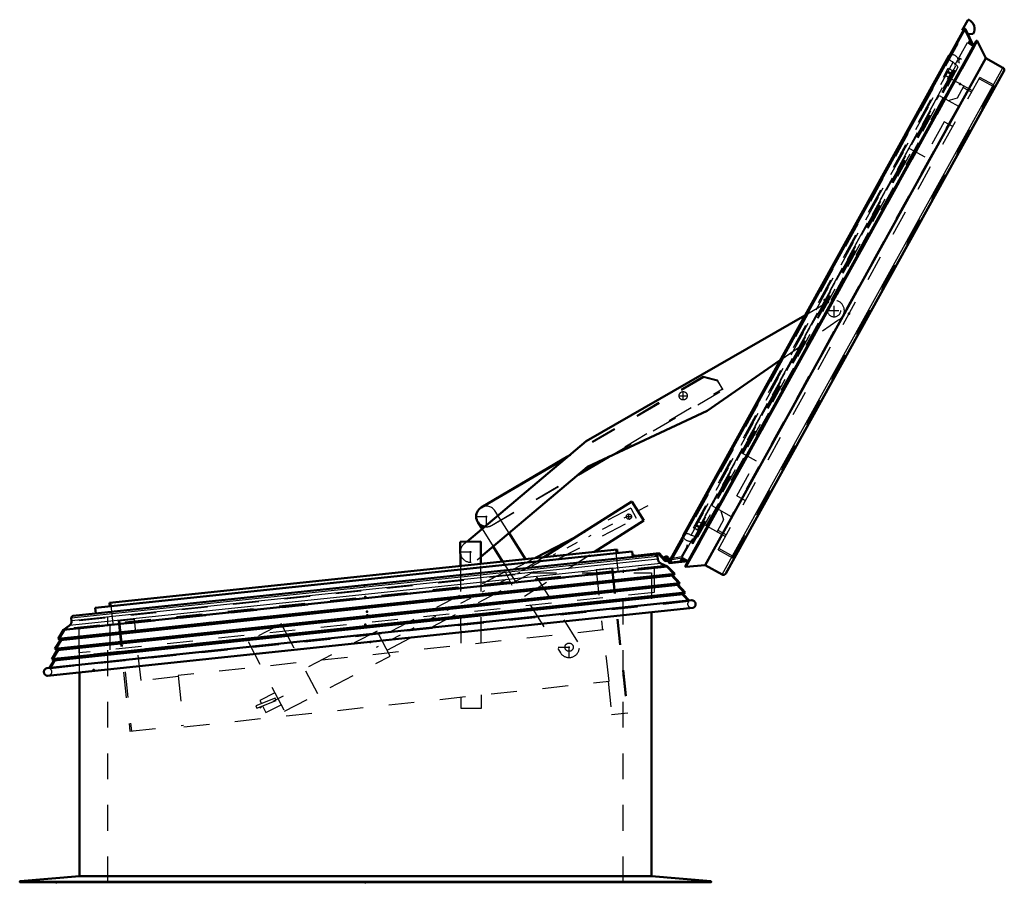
# Model space of a CAD drawing. Header units: millimetres. Extents: x 0 to 428, y 0 to 298.
# Tile 36 of 45: x 199 to 237, y 126 to 159. Entities that reach past the tile are written whole.
import ezdxf

# ---------------------------------------------------------------- set-up
doc = ezdxf.new("R2010")
doc.units = ezdxf.units.MM
doc.linetypes.add('Center', pattern=[1.5, 0.45, -0.5, 0.05, -0.5])
doc.linetypes.add('Dashed', pattern=[2, 1, -1])
for name, color, linetype, lineweight in [('am_0', 7, 'Continuous', 50), ('am_12', 3, 'Continuous', 25), ('am_3', 6, 'Dashed', 25), ('am_6', 2, 'Continuous', 35), ('am_7', 7, 'Center', 25), ('am_9', 7, 'Continuous', 50)]:
    doc.layers.add(name, color=color, linetype=linetype, lineweight=lineweight)

# ---------------------------------------------------------------- blocks, each defined once
blk = doc.blocks.new('42_FGS3001202402511U_0_in_FDFneo120240C2325N1N4N_300Op0__1203')
at = {"layer": 'am_3'}
for p, q in [((226.135, 140.381), (234.959, 156.299)), ((234.959, 156.299), (235.711, 155.882)), ((235.671, 156.202), (235.923, 156.656)), ((235.894, 156.604), (236.226, 156.42)), ((235.317, 156.1), (235.671, 156.202)), ((235.711, 155.882), (226.887, 139.964)), ((235.157, 155.274), (234.401, 153.91)), ((235.489, 155.09), (235.157, 155.274)), ((233.815, 154.235), (234.401, 153.91)), ((227.279, 142.445), (227.865, 142.12)), ((227.109, 140.756), (227.865, 142.12)), ((227.441, 140.572), (227.109, 140.756)), ((226.135, 140.381), (226.887, 139.964)), ((226.494, 140.182), (226.595, 139.829)), ((226.595, 139.829), (226.343, 139.374)), ((226.372, 139.426), (226.704, 139.242))]:
    blk.add_line(p, q, dxfattribs=at)
at = {"layer": 'am_6'}
for tag, p, flags in [('NB', (241.226, 156.656), 8), ('NN', (241.226, 156.156), 8), ('NT', (241.226, 155.656), 8), ('NBSYN', (241.226, 155.156), 8), ('LINA', (241.226, 154.656), 8), ('CATALOG', (241.226, 154.156), 8), ('IDNR', (241.226, 153.656), 8), ('PN', (241.226, 153.156), 8), ('LODLEVEL', (241.226, 152.656), 8), ('L', (241.226, 152.156), 8), ('W', (241.226, 151.656), 8), ('DP', (241.226, 151.156), 8), ('OP', (241.226, 150.656), 8), ('PPATH', (241.226, 150.156), 8), ('ExcludeFromBOM', (241.226, 149.156), 8), ('PSOL_0', (241.226, 148.656), 9), ('PSOL_1', (241.226, 148.156), 9), ('PSOL_2', (241.226, 147.656), 9)]:
    blk.add_attdef(tag, p, '', height=0.5, dxfattribs=dict(at, flags=flags))
blk = doc.blocks.new('43_Flat_Glass_Skylight_300120240_6_0_in_FDFneo120240C2325N1N4N_300Op0__1203')
at = {"layer": 'am_0'}
for p, q in [((235.335, 157.827), (225.039, 139.252)), ((235.328, 157.77), (235.379, 157.863)), ((235.377, 157.862), (235.379, 157.863)), ((225.08, 139.287), (235.327, 157.773)), ((235.327, 157.773), (235.328, 157.77)), ((225.031, 139.195), (225.083, 139.288)), ((225.031, 139.195), (225.031, 139.198)), ((225.08, 139.287), (225.083, 139.288))]:
    blk.add_line(p, q, dxfattribs=at)
for points in [[(235.335, 157.827), (235.339, 157.833), (235.343, 157.838), (235.347, 157.843), (235.352, 157.848), (235.357, 157.852), (235.363, 157.856), (235.369, 157.859), (235.375, 157.862), (235.377, 157.862)], [(225.031, 139.198), (225.03, 139.205), (225.029, 139.211), (225.029, 139.218), (225.03, 139.225), (225.031, 139.231), (225.033, 139.238), (225.035, 139.244), (225.038, 139.25), (225.039, 139.252)]]:
    blk.add_lwpolyline(points, dxfattribs=at)
at = {"layer": 'am_3'}
for p, q in [((225.335, 139.23), (235.511, 157.588)), ((235.683, 157.421), (235.511, 157.588)), ((235.722, 157.574), (235.757, 157.554)), ((225.335, 139.23), (225.568, 139.172)), ((225.494, 139.038), (225.459, 139.058))]:
    blk.add_line(p, q, dxfattribs=at)
for points in [[(235.327, 157.773), (235.326, 157.78), (235.325, 157.786), (235.325, 157.793), (235.326, 157.8), (235.327, 157.806), (235.329, 157.813), (235.331, 157.819), (235.334, 157.825), (235.335, 157.827)], [(235.698, 157.694), (235.691, 157.715), (235.682, 157.735), (235.672, 157.754), (235.66, 157.772), (235.646, 157.789), (235.631, 157.805), (235.615, 157.82), (235.598, 157.833), (235.579, 157.844), (235.56, 157.854), (235.539, 157.862), (235.518, 157.868), (235.497, 157.873), (235.475, 157.875), (235.454, 157.876), (235.432, 157.874), (235.41, 157.871), (235.389, 157.866), (235.379, 157.863)], [(235.511, 157.588), (235.49, 157.594), (235.47, 157.602), (235.45, 157.611), (235.431, 157.623), (235.414, 157.636), (235.397, 157.65), (235.382, 157.666), (235.369, 157.683), (235.357, 157.701), (235.346, 157.72), (235.337, 157.74), (235.33, 157.761), (235.327, 157.773)], [(225.031, 139.195), (225.038, 139.174), (225.046, 139.154), (225.055, 139.135), (225.067, 139.116), (225.08, 139.098), (225.094, 139.082), (225.11, 139.067), (225.127, 139.053), (225.145, 139.041), (225.164, 139.031), (225.184, 139.022), (225.205, 139.015), (225.226, 139.01), (225.247, 139.007), (225.269, 139.005), (225.291, 139.006), (225.313, 139.008), (225.334, 139.013), (225.344, 139.015)], [(225.039, 139.252), (225.042, 139.258), (225.046, 139.263), (225.051, 139.268), (225.055, 139.273), (225.061, 139.277), (225.066, 139.281), (225.072, 139.284), (225.078, 139.287), (225.08, 139.287)], [(225.08, 139.287), (225.101, 139.293), (225.123, 139.298), (225.144, 139.3), (225.166, 139.301), (225.188, 139.299), (225.21, 139.296), (225.231, 139.291), (225.251, 139.284), (225.271, 139.275), (225.29, 139.264), (225.309, 139.252), (225.326, 139.239), (225.335, 139.23)]]:
    blk.add_lwpolyline(points, dxfattribs=at)
at = {"layer": 'am_6'}
for tag, p, flags in [('NB', (240.757, 157.876), 8), ('NN', (240.757, 157.376), 8), ('NT', (240.757, 156.876), 8), ('NBSYN', (240.757, 156.376), 8), ('LINA', (240.757, 155.876), 8), ('CATALOG', (240.757, 155.376), 8), ('IDNR', (240.757, 154.876), 8), ('PN', (240.757, 154.376), 8), ('LODLEVEL', (240.757, 153.876), 8), ('L', (240.757, 153.376), 8), ('W', (240.757, 152.876), 8), ('PPATH', (240.757, 152.376), 8), ('ExcludeFromBOM', (240.757, 151.376), 8), ('PSOL_0', (240.757, 150.876), 9), ('PSOL_1', (240.757, 150.376), 9), ('PSOL_2', (240.757, 149.876), 9)]:
    blk.add_attdef(tag, p, '', height=0.5, dxfattribs=dict(at, flags=flags))
blk = doc.blocks.new('44_Flat_Glass_Skylight_300120240_12_0_in_FDFneo120240C2325N1N4N_300Op0__1203')
at = {"layer": 'am_3'}
for p, q in [((225.428, 139.517), (235.317, 157.356)), ((225.587, 139.429), (235.475, 157.268)), ((235.396, 157.124), (235.237, 157.212)), ((235.317, 157.356), (235.475, 157.268)), ((225.587, 139.429), (225.428, 139.517)), ((225.508, 139.661), (225.667, 139.573))]:
    blk.add_line(p, q, dxfattribs=at)
at = {"layer": 'am_6'}
for tag, p, flags in [('NB', (240.475, 157.356), 8), ('NN', (240.475, 156.856), 8), ('NT', (240.475, 156.356), 8), ('NBSYN', (240.475, 155.856), 8), ('LINA', (240.475, 155.356), 8), ('CATALOG', (240.475, 154.856), 8), ('IDNR', (240.475, 154.356), 8), ('PN', (240.475, 153.856), 8), ('LODLEVEL', (240.475, 153.356), 8), ('L', (240.475, 152.856), 8), ('W', (240.475, 152.356), 8), ('PPATH', (240.475, 151.856), 8), ('ExcludeFromBOM', (240.475, 150.856), 8), ('PSOL_0', (240.475, 150.356), 9), ('PSOL_1', (240.475, 149.856), 9), ('PSOL_2', (240.475, 149.356), 9)]:
    blk.add_attdef(tag, p, '', height=0.5, dxfattribs=dict(at, flags=flags))
blk = doc.blocks.new('45_Flat_Glass_Skylight_300120240_5_0_in_FDFneo120240C2325N1N4N_300Op0__1203')
at = {"layer": 'am_3'}
for p, q in [((225.515, 139.593), (235.298, 157.243)), ((235.447, 156.932), (235.201, 157.068)), ((235.298, 157.243), (235.544, 157.107)), ((225.76, 139.457), (225.515, 139.593)), ((225.612, 139.768), (225.857, 139.632))]:
    blk.add_line(p, q, dxfattribs=at)
at = {"layer": 'am_6'}
for tag, p, flags in [('NB', (240.544, 157.243), 8), ('NN', (240.544, 156.743), 8), ('NT', (240.544, 156.243), 8), ('NBSYN', (240.544, 155.743), 8), ('LINA', (240.544, 155.243), 8), ('CATALOG', (240.544, 154.743), 8), ('IDNR', (240.544, 154.243), 8), ('PN', (240.544, 153.743), 8), ('LODLEVEL', (240.544, 153.243), 8), ('L', (240.544, 152.743), 8), ('W', (240.544, 152.243), 8), ('PPATH', (240.544, 151.743), 8), ('ExcludeFromBOM', (240.544, 150.743), 8), ('PSOL_0', (240.544, 150.243), 9), ('PSOL_1', (240.544, 149.743), 9), ('PSOL_2', (240.544, 149.243), 9)]:
    blk.add_attdef(tag, p, '', height=0.5, dxfattribs=dict(at, flags=flags))
blk = doc.blocks.new('46_FGS3001202402O4U_0_in_FDFneo120240C2325N1N4N_300Op0__1203')
at = {"layer": 'am_3'}
for p, q in [((237.09, 156.627), (236.517, 156.944)), ((237.09, 156.627), (226.987, 138.4)), ((226.987, 138.4), (226.414, 138.717))]:
    blk.add_line(p, q, dxfattribs=at)
at = {"layer": 'am_6'}
for tag, p, flags in [('NB', (242.09, 156.944), 8), ('NN', (242.09, 156.444), 8), ('NT', (242.09, 155.944), 8), ('NBSYN', (242.09, 155.444), 8), ('LINA', (242.09, 154.944), 8), ('CATALOG', (242.09, 154.444), 8), ('IDNR', (242.09, 153.944), 8), ('PN', (242.09, 153.444), 8), ('LODLEVEL', (242.09, 152.944), 8), ('L', (242.09, 152.444), 8), ('W', (242.09, 151.944), 8), ('TG', (242.09, 151.444), 8), ('TG1', (242.09, 150.944), 8), ('OC', (242.09, 150.444), 8), ('PPATH', (242.09, 149.944), 8), ('ExcludeFromBOM', (242.09, 148.944), 8), ('PSOL_0', (242.09, 148.444), 9), ('PSOL_1', (242.09, 147.944), 9), ('PSOL_2', (242.09, 147.444), 9), ('PSOL_3', (242.09, 146.944), 9)]:
    blk.add_attdef(tag, p, '', height=0.5, dxfattribs=dict(at, flags=flags))
blk = doc.blocks.new('47_FGS30012024025O3U_0_in_FDFneo120240C2325N1N4N_300Op0__1203')
at = {"layer": 'am_0'}
for p, q in [((236.075, 159.211), (235.861, 158.827)), ((235.937, 158.867), (224.476, 138.191)), ((235.861, 158.827), (235.902, 158.804)), ((235.981, 158.866), (236.3, 158.223)), ((236.08, 158.667), (236.288, 158.688)), ((236.4, 158.404), (225.114, 138.043)), ((225.127, 138.011), (236.434, 158.41)), ((236.434, 158.41), (236.776, 157.739)), ((225.877, 138.077), (236.776, 157.739)), ((236.776, 157.739), (237.439, 157.371)), ((226.677, 137.748), (237.478, 157.235)), ((224.549, 138.321), (224.369, 138.291)), ((224.376, 138.252), (224.524, 138.277)), ((224.394, 138.316), (224.434, 138.31)), ((225.214, 138.224), (224.501, 138.154)), ((225.877, 138.077), (225.127, 138.011)), ((226.541, 137.709), (225.877, 138.077))]:
    blk.add_line(p, q, dxfattribs=at)
for points in [[(235.937, 158.867), (235.938, 158.868), (235.94, 158.87), (235.941, 158.872), (235.943, 158.873), (235.944, 158.875), (235.946, 158.876), (235.948, 158.877), (235.95, 158.878), (235.952, 158.879), (235.954, 158.879), (235.956, 158.879), (235.959, 158.88), (235.961, 158.879), (235.963, 158.879), (235.965, 158.879), (235.967, 158.878), (235.969, 158.877), (235.971, 158.876), (235.973, 158.875), (235.975, 158.874), (235.976, 158.872), (235.978, 158.871), (235.979, 158.869), (235.98, 158.867), (235.981, 158.866)], [(236.4, 158.404), (236.401, 158.406), (236.402, 158.407), (236.403, 158.409), (236.405, 158.41), (236.406, 158.411), (236.408, 158.412), (236.41, 158.413), (236.411, 158.414), (236.413, 158.414), (236.415, 158.415), (236.417, 158.415), (236.419, 158.415), (236.421, 158.415), (236.423, 158.415), (236.425, 158.415), (236.426, 158.414), (236.428, 158.413), (236.43, 158.413), (236.432, 158.412), (236.433, 158.41), (236.434, 158.41)], [(237.478, 157.235), (237.482, 157.243), (237.485, 157.251), (237.488, 157.259), (237.49, 157.268), (237.491, 157.276), (237.491, 157.285), (237.49, 157.294), (237.489, 157.302), (237.487, 157.311), (237.484, 157.319), (237.481, 157.327), (237.477, 157.335), (237.472, 157.342), (237.466, 157.349), (237.46, 157.355), (237.454, 157.361), (237.447, 157.366), (237.439, 157.371)], [(224.501, 138.154), (224.498, 138.153), (224.496, 138.153), (224.494, 138.154), (224.492, 138.154), (224.49, 138.155), (224.488, 138.156), (224.486, 138.157), (224.484, 138.158), (224.482, 138.159), (224.481, 138.161), (224.479, 138.162), (224.478, 138.164), (224.477, 138.166), (224.476, 138.168), (224.475, 138.17), (224.474, 138.172), (224.474, 138.174), (224.473, 138.176), (224.473, 138.178), (224.473, 138.18), (224.473, 138.182), (224.474, 138.185), (224.475, 138.187), (224.475, 138.189), (224.476, 138.191)], [(225.127, 138.011), (225.125, 138.012), (225.123, 138.013), (225.122, 138.014), (225.12, 138.015), (225.119, 138.016), (225.117, 138.017), (225.116, 138.019), (225.115, 138.02), (225.114, 138.022), (225.113, 138.024), (225.112, 138.025), (225.112, 138.027), (225.111, 138.029), (225.111, 138.031), (225.111, 138.033), (225.111, 138.035), (225.112, 138.037), (225.112, 138.039), (225.113, 138.041), (225.113, 138.042), (225.114, 138.043)], [(226.541, 137.709), (226.549, 137.705), (226.557, 137.702), (226.565, 137.7), (226.574, 137.698), (226.582, 137.697), (226.591, 137.697), (226.6, 137.697), (226.608, 137.699), (226.617, 137.701), (226.625, 137.703), (226.633, 137.707), (226.641, 137.711), (226.648, 137.716), (226.655, 137.721), (226.661, 137.727), (226.667, 137.734), (226.672, 137.741), (226.677, 137.748)]]:
    blk.add_lwpolyline(points, dxfattribs=at)
for centre, radius, start, end in [((236.11, 159.192), 0.04, 61, 151), ((235.935, 158.877), 0.4, 331.8594, 61), ((224.364, 138.321), 0.07, 350.93, 279.4984), ((224.364, 138.321), 0.03, 350.93, 279.4984)]:
    blk.add_arc(centre, radius, start, end, dxfattribs=at)
at = {"layer": 'am_12'}
for p, q in [((224.501, 138.154), (235.981, 158.866)), ((226.541, 137.709), (237.439, 157.371))]:
    blk.add_line(p, q, dxfattribs=at)
at = {"layer": 'am_3'}
for p, q in [((224.488, 138.201), (235.934, 158.851)), ((224.547, 138.227), (235.944, 158.787)), ((224.55, 138.199), (235.969, 158.8)), ((235.902, 158.804), (235.992, 158.754)), ((235.944, 158.787), (235.934, 158.851)), ((235.969, 158.8), (235.944, 158.787)), ((236.249, 158.237), (235.969, 158.8)), ((224.911, 138.234), (236.131, 158.475)), ((225.125, 138.053), (236.398, 158.389)), ((225.197, 138.08), (236.413, 158.314)), ((236.057, 158.343), (236.249, 158.237)), ((236.092, 158.323), (236.152, 158.431)), ((236.127, 158.304), (236.174, 158.388)), ((236.162, 158.284), (236.195, 158.344)), ((236.188, 158.27), (236.212, 158.312)), ((236.3, 158.223), (236.33, 158.164)), ((236.413, 158.314), (236.398, 158.389)), ((225.386, 138.927), (235.795, 157.705)), ((225.421, 138.907), (235.83, 157.685)), ((225.424, 139.077), (235.687, 157.593)), ((235.722, 157.574), (235.652, 157.612)), ((235.76, 157.724), (235.707, 157.628)), ((235.707, 157.628), (235.742, 157.609)), ((235.83, 157.685), (235.76, 157.724)), ((225.598, 139.165), (235.706, 157.399)), ((235.706, 157.399), (235.679, 157.413)), ((225.922, 139.607), (235.502, 156.89)), ((226.385, 138.665), (236.546, 156.997)), ((226.938, 138.358), (237.1, 156.69)), ((236.255, 156.472), (235.442, 156.923)), ((237.1, 156.69), (236.546, 156.997)), ((236.945, 156.273), (236.886, 156.305)), ((225.862, 139.641), (226.675, 139.19)), ((225.572, 139.179), (225.598, 139.165)), ((225.152, 138.752), (224.951, 138.389)), ((225.164, 138.843), (225.152, 138.752)), ((225.204, 138.838), (225.164, 138.843)), ((225.191, 138.74), (225.204, 138.838)), ((225.405, 139.042), (225.351, 138.946)), ((225.351, 138.946), (225.421, 138.907)), ((225.389, 139.097), (225.459, 139.058)), ((225.44, 139.023), (225.405, 139.042)), ((227.151, 138.743), (227.21, 138.71)), ((224.43, 138.31), (224.42, 138.364)), ((224.524, 138.277), (224.976, 138.352)), ((224.951, 138.389), (224.549, 138.321)), ((224.959, 138.239), (225.019, 138.347)), ((225.176, 138.26), (224.984, 138.366)), ((226.385, 138.665), (226.938, 138.358)), ((224.439, 138.262), (224.432, 138.302)), ((224.488, 138.201), (224.547, 138.227)), ((224.547, 138.227), (224.55, 138.199)), ((224.55, 138.199), (225.176, 138.26)), ((225.008, 138.244), (225.054, 138.328)), ((225.056, 138.248), (225.089, 138.308)), ((225.092, 138.252), (225.115, 138.294)), ((225.125, 138.053), (225.197, 138.08)), ((225.28, 138.23), (225.214, 138.224))]:
    blk.add_line(p, q, dxfattribs=at)
for points in [[(235.934, 158.851), (235.934, 158.853), (235.934, 158.855), (235.934, 158.857), (235.935, 158.859), (235.935, 158.862), (235.936, 158.864), (235.937, 158.866), (235.937, 158.867)], [(236.398, 158.389), (236.397, 158.391), (236.397, 158.393), (236.397, 158.395), (236.398, 158.397), (236.398, 158.399), (236.398, 158.4), (236.399, 158.402), (236.4, 158.404), (236.4, 158.404)], [(224.476, 138.191), (224.477, 138.192), (224.479, 138.194), (224.48, 138.196), (224.482, 138.197), (224.483, 138.199), (224.485, 138.2), (224.487, 138.201), (224.488, 138.201)], [(225.114, 138.043), (225.115, 138.045), (225.116, 138.046), (225.117, 138.048), (225.119, 138.049), (225.12, 138.05), (225.122, 138.051), (225.123, 138.052), (225.125, 138.053), (225.125, 138.053)]]:
    blk.add_lwpolyline(points, dxfattribs=at)
at = {"layer": 'am_6'}
for tag, p, flags in [('NB', (242.491, 159.232), 8), ('NN', (242.491, 158.732), 8), ('NT', (242.491, 158.232), 8), ('NBSYN', (242.491, 157.732), 8), ('LINA', (242.491, 157.232), 8), ('CATALOG', (242.491, 156.732), 8), ('IDNR', (242.491, 156.232), 8), ('PN', (242.491, 155.732), 8), ('LODLEVEL', (242.491, 155.232), 8), ('L', (242.491, 154.732), 8), ('W', (242.491, 154.232), 8), ('DP', (242.491, 153.732), 8), ('OP', (242.491, 153.232), 8), ('OC', (242.491, 152.732), 8), ('ExcludeFromBOM', (242.491, 151.732), 8), ('PSOL_0', (242.491, 151.232), 9), ('PSOL_1', (242.491, 150.732), 9), ('PSOL_2', (242.491, 150.232), 9)]:
    blk.add_attdef(tag, p, '', height=0.5, dxfattribs=dict(at, flags=flags))
blk = doc.blocks.new('48_Flat_Glass_Skylight_3001202402_2_0_in_FDFneo120240C2325N1N4N_300Op0__1203')
at = {"layer": 'am_0'}
for p, q in [((201.354, 136.104), (224.076, 138.492)), ((223.048, 138.605), (202.202, 136.414)), ((222.46, 138.684), (202.761, 136.613)), ((222.46, 138.684), (222.475, 138.545)), ((223.048, 138.605), (223.071, 138.386)), ((223.166, 138.436), (223.085, 138.457)), ((223.085, 138.457), (223.086, 138.428)), ((223.086, 138.428), (223.09, 138.388)), ((224.091, 138.533), (223.166, 138.436)), ((224.034, 138.403), (224.045, 138.303)), ((224.076, 138.492), (224.3, 138.258)), ((224.294, 138.322), (224.091, 138.533)), ((224.224, 138.395), (224.231, 138.33)), ((224.28, 138.352), (224.3, 138.349)), ((224.422, 138.025), (200.978, 135.561)), ((224.162, 138.141), (224.422, 138.025)), ((224.422, 138.025), (224.698, 137.733)), ((224.698, 137.733), (200.769, 135.218)), ((224.626, 137.665), (200.854, 135.166)), ((224.698, 137.733), (224.626, 137.665)), ((224.626, 137.665), (224.901, 137.374)), ((224.901, 137.374), (200.646, 134.825)), ((224.828, 137.305), (200.731, 134.773)), ((224.901, 137.374), (224.828, 137.305)), ((224.828, 137.305), (225.103, 137.015)), ((225.103, 137.015), (200.523, 134.431)), ((225.03, 136.946), (200.608, 134.379)), ((225.103, 137.015), (225.03, 136.946)), ((225.03, 136.946), (225.262, 136.7)), ((225.352, 136.71), (200.342, 134.081)), ((202.775, 136.474), (202.761, 136.613)), ((225.405, 136.413), (200.352, 133.78)), ((202.225, 136.195), (202.202, 136.414)), ((200.978, 135.561), (201.209, 135.729)), ((201.29, 135.911), (201.279, 136.011)), ((200.769, 135.218), (200.978, 135.561)), ((200.646, 134.825), (200.854, 135.166)), ((200.854, 135.166), (200.769, 135.218)), ((200.523, 134.431), (200.731, 134.773)), ((200.731, 134.773), (200.646, 134.825)), ((200.432, 134.09), (200.608, 134.379)), ((200.608, 134.379), (200.523, 134.431))]:
    blk.add_line(p, q, dxfattribs=at)
for points in [[(224.034, 138.403), (224.033, 138.41), (224.031, 138.417), (224.029, 138.424), (224.026, 138.431), (224.023, 138.437), (224.019, 138.443), (224.014, 138.449), (224.009, 138.454), (224.003, 138.459), (223.998, 138.464), (223.991, 138.468), (223.985, 138.471), (223.978, 138.473), (223.971, 138.476), (223.964, 138.477), (223.956, 138.478), (223.949, 138.478), (223.942, 138.478)], [(224.162, 138.141), (224.147, 138.149), (224.132, 138.158), (224.118, 138.168), (224.105, 138.18), (224.093, 138.193), (224.082, 138.206), (224.072, 138.221), (224.064, 138.236), (224.057, 138.252), (224.051, 138.269), (224.047, 138.286), (224.045, 138.303)], [(225.405, 136.413), (225.418, 136.418), (225.43, 136.424), (225.441, 136.431), (225.452, 136.439), (225.462, 136.447), (225.471, 136.457), (225.479, 136.467), (225.487, 136.478), (225.493, 136.49), (225.499, 136.502), (225.503, 136.514), (225.506, 136.527), (225.508, 136.54), (225.509, 136.554), (225.509, 136.567), (225.508, 136.58), (225.505, 136.593), (225.501, 136.606), (225.497, 136.618), (225.491, 136.63), (225.484, 136.641), (225.476, 136.652), (225.467, 136.662), (225.458, 136.671), (225.448, 136.68), (225.437, 136.687), (225.425, 136.694), (225.413, 136.699), (225.4, 136.703), (225.388, 136.707), (225.374, 136.709), (225.361, 136.71), (225.352, 136.71)], [(201.354, 136.104), (201.347, 136.102), (201.34, 136.101), (201.333, 136.098), (201.326, 136.095), (201.32, 136.092), (201.314, 136.088), (201.308, 136.083), (201.303, 136.078), (201.298, 136.073), (201.293, 136.067), (201.29, 136.061), (201.286, 136.054), (201.284, 136.047), (201.281, 136.04), (201.28, 136.033), (201.279, 136.026), (201.279, 136.019), (201.279, 136.011)], [(201.29, 135.911), (201.291, 135.894), (201.291, 135.876), (201.289, 135.859), (201.285, 135.842), (201.28, 135.825), (201.274, 135.809), (201.266, 135.793), (201.257, 135.778), (201.246, 135.764), (201.235, 135.751), (201.222, 135.739), (201.209, 135.729)], [(200.342, 134.081), (200.329, 134.078), (200.317, 134.074), (200.304, 134.069), (200.293, 134.063), (200.281, 134.056), (200.271, 134.047), (200.261, 134.038), (200.252, 134.029), (200.244, 134.018), (200.237, 134.007), (200.231, 133.995), (200.226, 133.983), (200.222, 133.97), (200.219, 133.957), (200.217, 133.944), (200.217, 133.931), (200.218, 133.918), (200.219, 133.904), (200.222, 133.891), (200.226, 133.879), (200.231, 133.867), (200.238, 133.855), (200.245, 133.844), (200.253, 133.833), (200.262, 133.823), (200.272, 133.815), (200.282, 133.806), (200.293, 133.799), (200.305, 133.793), (200.317, 133.788), (200.33, 133.784), (200.343, 133.781), (200.352, 133.78)]]:
    blk.add_lwpolyline(points, dxfattribs=at)
for radius, start, end in [(0.09, 350.0271, 159.4798), (0.09, 224.3964, 318.4408), (0.05, 332.6285, 350.93)]:
    blk.add_arc((224.364, 138.321), radius, start, end, dxfattribs=at)
at = {"layer": 'am_12'}
for p, q in [((224.034, 138.403), (201.279, 136.011)), ((224.162, 138.141), (201.209, 135.729)), ((224.045, 138.303), (201.29, 135.911))]:
    blk.add_line(p, q, dxfattribs=at)
at = {"layer": 'am_3'}
for p, q in [((222.502, 137.864), (222.416, 138.679)), ((224.3, 138.349), (224.321, 138.345)), ((224.396, 137.989), (201.011, 135.531)), ((224.261, 138.049), (201.131, 135.618)), ((224.396, 137.989), (224.261, 138.049)), ((224.329, 138.286), (224.294, 138.322)), ((224.636, 137.735), (224.396, 137.989)), ((224.636, 137.735), (200.829, 135.233)), ((224.563, 137.666), (200.915, 135.181)), ((224.563, 137.666), (224.636, 137.735)), ((224.838, 137.376), (224.563, 137.666)), ((224.838, 137.376), (200.706, 134.839)), ((224.766, 137.307), (200.792, 134.787)), ((224.766, 137.307), (224.838, 137.376)), ((225.04, 137.016), (224.766, 137.307)), ((225.04, 137.016), (200.583, 134.446)), ((224.968, 136.948), (200.669, 134.394)), ((224.968, 136.948), (225.04, 137.016)), ((225.244, 136.656), (224.968, 136.948)), ((225.244, 136.656), (200.459, 134.051)), ((202.804, 136.618), (202.89, 135.802)), ((201.011, 135.531), (200.829, 135.233)), ((201.131, 135.618), (201.011, 135.531)), ((200.915, 135.181), (200.706, 134.839)), ((200.829, 135.233), (200.915, 135.181)), ((200.792, 134.787), (200.583, 134.446)), ((200.706, 134.839), (200.792, 134.787)), ((200.669, 134.394), (200.459, 134.051)), ((200.583, 134.446), (200.669, 134.394))]:
    blk.add_line(p, q, dxfattribs=at)
for points in [[(225.373, 136.41), (225.359, 136.41), (225.346, 136.411), (225.333, 136.413), (225.32, 136.416), (225.308, 136.42), (225.295, 136.426), (225.284, 136.432), (225.273, 136.439), (225.263, 136.448), (225.253, 136.457), (225.244, 136.467), (225.236, 136.478), (225.23, 136.489), (225.224, 136.501), (225.219, 136.513), (225.215, 136.526), (225.213, 136.539), (225.211, 136.552), (225.211, 136.565), (225.212, 136.579), (225.214, 136.592), (225.217, 136.605), (225.222, 136.617), (225.227, 136.629), (225.233, 136.641), (225.241, 136.652), (225.244, 136.656)], [(200.459, 134.051), (200.469, 134.042), (200.478, 134.032), (200.486, 134.022), (200.494, 134.011), (200.5, 133.999), (200.505, 133.987), (200.509, 133.974), (200.512, 133.961), (200.514, 133.948), (200.514, 133.935), (200.514, 133.921), (200.512, 133.908), (200.509, 133.895), (200.505, 133.883), (200.5, 133.87), (200.494, 133.859), (200.487, 133.847), (200.479, 133.837), (200.47, 133.827), (200.461, 133.818), (200.45, 133.81), (200.439, 133.803), (200.427, 133.797), (200.415, 133.791), (200.402, 133.787), (200.389, 133.784), (200.385, 133.784)]]:
    blk.add_lwpolyline(points, dxfattribs=at)
for radius, start, end in [(0.05, 350.93, 150.9363), (0.05, 224.5838, 332.6285), (0.09, 318.4408, 350.0271)]:
    blk.add_arc((224.364, 138.321), radius, start, end, dxfattribs=at)
at = {"layer": 'am_7'}
for p, q in [((224.364, 138.226), (224.364, 138.415)), ((224.27, 138.321), (224.459, 138.321))]:
    blk.add_line(p, q, dxfattribs=at)
at = {"layer": 'am_6'}
for tag, p, flags in [('NB', (230.509, 138.684), 8), ('NN', (230.509, 138.184), 8), ('NT', (230.509, 137.684), 8), ('NBSYN', (230.509, 137.184), 8), ('LINA', (230.509, 136.684), 8), ('CATALOG', (230.509, 136.184), 8), ('IDNR', (230.509, 135.684), 8), ('PN', (230.509, 135.184), 8), ('LODLEVEL', (230.509, 134.684), 8), ('L', (230.509, 134.184), 8), ('W', (230.509, 133.684), 8), ('DP', (230.509, 133.184), 8), ('ExcludeFromBOM', (230.509, 132.184), 8), ('PSOL_0', (230.509, 131.684), 9), ('PSOL_1', (230.509, 131.184), 9)]:
    blk.add_attdef(tag, p, '', height=0.5, dxfattribs=dict(at, flags=flags))
blk = doc.blocks.new('49_FGS30012024025314U_0_in_FDFneo120240C2325N1N4N_300Op0__1203')
at = {"layer": 'am_3'}
for p, q in [((223.896, 138.01), (223.896, 137.01)), ((222.696, 137.884), (222.696, 137.768)), ((223.896, 137.01), (201.576, 134.664)), ((201.576, 135.664), (201.576, 134.664)), ((202.776, 135.79), (202.776, 134.79))]:
    blk.add_line(p, q, dxfattribs=at)
at = {"layer": 'am_6'}
for tag, p, flags in [('NB', (228.896, 138.01), 8), ('NN', (228.896, 137.51), 8), ('NT', (228.896, 137.01), 8), ('NBSYN', (228.896, 136.51), 8), ('LINA', (228.896, 136.01), 8), ('CATALOG', (228.896, 135.51), 8), ('IDNR', (228.896, 135.01), 8), ('PN', (228.896, 134.51), 8), ('LODLEVEL', (228.896, 134.01), 8), ('L', (228.896, 133.51), 8), ('W', (228.896, 133.01), 8), ('DP', (228.896, 132.51), 8), ('OP', (228.896, 132.01), 8), ('BA', (228.896, 131.51), 8), ('ExcludeFromBOM', (228.896, 130.51), 8), ('PSOL_0', (228.896, 130.01), 9), ('PSOL_1', (228.896, 129.51), 9), ('PSOL_2', (228.896, 129.01), 9)]:
    blk.add_attdef(tag, p, '', height=0.5, dxfattribs=dict(at, flags=flags))
blk = doc.blocks.new('50_FGS30012024025O310U_0_in_FDFneo120240C2325N1N4N_300Op0__1203')
at = {"layer": 'am_0'}
for p, q in [((229.751, 147.753), (221.26, 142.886)), ((225.953, 144.061), (228.795, 146.029)), ((221.317, 141.887), (225.953, 144.061)), ((221.26, 142.886), (216.63, 138.983)), ((220.561, 142.296), (217.187, 140.303)), ((220.484, 142.232), (217.189, 140.304)), ((220.948, 141.576), (222.139, 142.272)), ((217.178, 138.399), (221.317, 141.887)), ((223.031, 140.546), (219.617, 138.385)), ((223.502, 139.802), (223.031, 140.546)), ((217.053, 139.745), (217.22, 139.48)), ((221.59, 138.592), (223.502, 139.802)), ((218.907, 138.31), (218.269, 139.318)), ((220.82, 139.146), (219.295, 138.351)), ((217.176, 138.986), (216.376, 138.982)), ((216.376, 138.982), (216.38, 138.045)), ((217.179, 138.129), (217.176, 138.986)), ((217.652, 138.798), (218.019, 138.217))]:
    blk.add_line(p, q, dxfattribs=at)
blk.add_arc((217.391, 139.959), 0.4, 120.325, 259.8595, dxfattribs=at)
at = {"layer": 'am_3'}
for p, q in [((230.63, 148.257), (229.751, 147.753)), ((228.795, 146.029), (231.027, 147.574)), ((225.829, 145.358), (220.484, 142.232)), ((225.806, 145.395), (220.561, 142.296)), ((226.353, 145.254), (225.806, 145.395)), ((226.376, 145.215), (225.829, 145.358)), ((226.557, 144.909), (226.353, 145.254)), ((217.594, 139.614), (226.557, 144.909)), ((222.139, 142.272), (226.578, 144.869)), ((226.578, 144.869), (226.376, 145.215)), ((217.593, 139.613), (220.948, 141.576)), ((222.996, 140.281), (220.82, 139.146)), ((222.996, 140.281), (223.2, 139.891)), ((218.269, 139.318), (217.729, 140.173)), ((218.351, 137.362), (223.2, 139.891)), ((222.91, 140.054), (222.881, 140.047)), ((217.22, 139.48), (217.652, 138.798)), ((216.63, 138.983), (216.52, 138.89)), ((217.035, 138.278), (217.178, 138.399)), ((219.295, 138.351), (218.148, 137.753)), ((219.617, 138.385), (218.4, 137.615)), ((218.871, 136.872), (221.59, 138.592)), ((216.38, 138.045), (216.393, 134.964)), ((217.193, 135.049), (217.179, 138.129)), ((218.019, 138.217), (220.261, 134.675)), ((220.937, 135.102), (218.907, 138.31)), ((221.645, 137.901), (222.279, 137.969)), ((222.239, 137.965), (222.843, 132.337)), ((222.279, 137.969), (222.883, 132.341)), ((218.115, 137.815), (213.266, 135.286)), ((218.115, 137.815), (218.383, 137.3)), ((221.645, 137.901), (221.897, 135.554)), ((213.535, 134.772), (218.383, 137.3)), ((203.092, 135.91), (203.729, 135.978)), ((203.092, 135.91), (203.551, 131.634)), ((203.152, 135.916), (203.611, 131.641)), ((203.985, 133.592), (203.729, 135.978)), ((209.433, 135.79), (208.138, 135.115)), ((210.848, 133.077), (209.433, 135.79)), ((221.937, 135.559), (205.43, 133.787)), ((213.146, 135.516), (210.339, 134.052)), ((213.655, 134.541), (213.146, 135.516)), ((222.15, 133.57), (221.937, 135.559)), ((208.138, 135.115), (209.553, 132.402)), ((209.553, 132.402), (213.655, 134.541)), ((205.43, 133.787), (205.643, 131.799)), ((205.434, 133.747), (203.985, 133.592)), ((205.643, 131.799), (222.15, 133.57)), ((222.111, 133.566), (222.249, 132.273)), ((209.18, 133.117), (208.599, 132.819)), ((217.204, 132.526), (217.202, 133.039)), ((209.187, 132.913), (208.445, 132.614)), ((208.445, 132.614), (208.482, 132.522)), ((208.482, 132.522), (209.225, 132.82)), ((208.599, 132.819), (208.66, 132.701)), ((208.705, 132.611), (208.835, 132.358)), ((208.835, 132.358), (209.42, 132.658)), ((209.225, 132.82), (209.187, 132.913)), ((216.402, 132.953), (216.404, 132.522)), ((216.404, 132.522), (217.204, 132.526)), ((222.249, 132.273), (222.883, 132.341)), ((203.551, 131.634), (205.637, 131.858))]:
    blk.add_line(p, q, dxfattribs=at)
blk.add_lwpolyline([(222.931, 139.855), (222.957, 139.862), (222.968, 139.867)], dxfattribs=at)
for centre, radius in [((230.883, 147.947), 0.25), ((225.028, 144.644), 0.16), ((222.92, 139.954), 0.1), ((220.599, 134.888), 0.16)]:
    blk.add_circle(centre, radius, dxfattribs=at)
for centre, start, end in [((230.883, 147.947), 291.0863, 129.2042), ((217.391, 139.959), 32.325, 120.325), ((217.391, 139.959), 259.8595, 300.325), ((216.777, 138.584), 130.125, 310.125), ((220.599, 134.888), 212.325, 32.325)]:
    blk.add_arc(centre, 0.4, start, end, dxfattribs=at)
at = {"layer": 'am_7'}
for p, q in [((230.62, 147.947), (231.145, 147.947)), ((230.883, 147.684), (230.883, 148.209)), ((224.86, 144.644), (225.196, 144.644)), ((225.028, 144.476), (225.028, 144.812)), ((223.657, 140.378), (212.82, 134.726)), ((217.391, 139.539), (217.391, 140.379)), ((216.971, 139.959), (217.811, 139.959)), ((222.815, 139.954), (223.025, 139.954)), ((222.92, 139.849), (222.92, 140.059)), ((216.777, 138.164), (216.777, 139.004)), ((216.357, 138.584), (217.197, 138.584)), ((220.599, 134.468), (220.599, 135.308)), ((220.179, 134.888), (221.019, 134.888)), ((209.505, 132.992), (208.599, 132.528))]:
    blk.add_line(p, q, dxfattribs=at)
at = {"layer": 'am_6'}
for tag, p, flags in [('NB', (236.283, 148.347), 8), ('NN', (236.283, 147.847), 8), ('NT', (236.283, 147.347), 8), ('NBSYN', (236.283, 146.847), 8), ('LINA', (236.283, 146.347), 8), ('CATALOG', (236.283, 145.847), 8), ('IDNR', (236.283, 145.347), 8), ('PN', (236.283, 144.847), 8), ('LODLEVEL', (236.283, 144.347), 8), ('L', (236.283, 143.847), 8), ('W', (236.283, 143.347), 8), ('DP', (236.283, 142.847), 8), ('OP', (236.283, 142.347), 8), ('OC', (236.283, 141.847), 8), ('BA', (236.283, 141.347), 8), ('ExcludeFromBOM', (236.283, 140.347), 8), ('PSOL_0', (236.283, 139.847), 9), ('PSOL_1', (236.283, 139.347), 9), ('PSOL_2', (236.283, 138.847), 9), ('PSOL_3', (236.283, 138.347), 9)]:
    blk.add_attdef(tag, p, '', height=0.5, dxfattribs=dict(at, flags=flags))
blk = doc.blocks.new('51_FGS30012024025301U_0_in_FDFneo120240C2325N1N4N_300Op0__1203')
at = {"layer": 'am_0'}
for p, q in [((223.797, 136.244), (223.797, 126.009)), ((201.595, 126.009), (201.595, 133.911)), ((199.294, 125.808), (201.595, 126.009)), ((199.296, 125.768), (226.096, 125.768)), ((201.595, 126.009), (223.797, 126.009)), ((223.797, 126.009), (226.098, 125.808))]:
    blk.add_line(p, q, dxfattribs=at)
for points in [[(199.294, 125.808), (199.293, 125.808), (199.291, 125.807), (199.289, 125.807), (199.288, 125.806), (199.286, 125.805), (199.285, 125.804), (199.283, 125.803), (199.282, 125.802), (199.281, 125.801), (199.28, 125.799), (199.279, 125.798), (199.278, 125.796), (199.277, 125.795), (199.277, 125.793), (199.276, 125.791), (199.276, 125.79), (199.276, 125.788), (199.276, 125.786), (199.276, 125.785), (199.277, 125.783), (199.277, 125.781), (199.278, 125.78), (199.279, 125.778), (199.28, 125.777), (199.281, 125.775), (199.282, 125.774), (199.283, 125.773), (199.285, 125.772), (199.286, 125.771), (199.288, 125.77), (199.289, 125.769), (199.291, 125.769), (199.293, 125.768), (199.294, 125.768), (199.296, 125.768)], [(226.096, 125.768), (226.098, 125.768), (226.1, 125.768), (226.101, 125.769), (226.103, 125.769), (226.105, 125.77), (226.106, 125.771), (226.108, 125.772), (226.109, 125.773), (226.11, 125.774), (226.111, 125.775), (226.112, 125.777), (226.113, 125.778), (226.114, 125.78), (226.115, 125.781), (226.115, 125.783), (226.116, 125.785), (226.116, 125.786), (226.116, 125.788), (226.116, 125.79), (226.116, 125.791), (226.115, 125.793), (226.115, 125.795), (226.114, 125.796), (226.113, 125.798), (226.112, 125.799), (226.111, 125.801), (226.11, 125.802), (226.109, 125.803), (226.108, 125.804), (226.106, 125.805), (226.105, 125.806), (226.103, 125.807), (226.101, 125.807), (226.1, 125.808), (226.098, 125.808)]]:
    blk.add_lwpolyline(points, dxfattribs=at)
at = {"layer": 'am_12'}
blk.add_line((199.294, 125.808), (226.098, 125.808), dxfattribs=at)
at = {"layer": 'am_3'}
for p, q in [((201.595, 135.928), (219.106, 137.768)), ((219.106, 137.768), (223.797, 137.768)), ((222.696, 125.768), (222.696, 137.768)), ((223.797, 137.768), (223.797, 136.244)), ((201.595, 133.911), (201.595, 135.928)), ((202.696, 125.768), (202.696, 136.043))]:
    blk.add_line(p, q, dxfattribs=at)
at = {"layer": 'am_6'}
for tag, p, flags in [('NB', (231.116, 137.768), 8), ('NN', (231.116, 137.268), 8), ('NT', (231.116, 136.768), 8), ('NBSYN', (231.116, 136.268), 8), ('LINA', (231.116, 135.768), 8), ('CATALOG', (231.116, 135.268), 8), ('IDNR', (231.116, 134.768), 8), ('PN', (231.116, 134.268), 8), ('LODLEVEL', (231.116, 133.768), 8), ('L', (231.116, 133.268), 8), ('W', (231.116, 132.768), 8), ('DP', (231.116, 132.268), 8), ('OP', (231.116, 131.768), 8), ('BA', (231.116, 131.268), 8), ('RT', (231.116, 130.768), 8), ('ExcludeFromBOM', (231.116, 129.768), 8), ('PSOL_0', (231.116, 129.268), 9), ('PSOL_1', (231.116, 128.768), 9), ('PSOL_2', (231.116, 128.268), 9)]:
    blk.add_attdef(tag, p, '', height=0.5, dxfattribs=dict(at, flags=flags))

msp = doc.modelspace()

# ---------------------------------------------------------------- linework, layer by layer
at = {"layer": 'am_9'}
for p in [(235.768, 156.742), (230.521, 148.355), (230.521, 148.355), (230.652, 148.282), (230.652, 148.282), (230.652, 148.282), (231.465, 147.831), (231.465, 147.831), (224.364, 138.321), (224.364, 138.321), (212.648, 137.291), (212.696, 136.833), (212.696, 136.833), (212.696, 136.833), (212.756, 136.263), (212.771, 136.122), (212.771, 136.122), (212.771, 136.122), (212.771, 136.122), (212.771, 136.122), (212.696, 135.768), (212.879, 135.097), (202.151, 134.01), (202.151, 134.01), (200.696, 125.768), (212.696, 125.768), (212.696, 125.768), (212.696, 125.768), (212.696, 125.768)]:
    msp.add_point(p, dxfattribs=at)

# ---------------------------------------------------------------- block references
for name in ['47_FGS30012024025O3U_0_in_FDFneo120240C2325N1N4N_300Op0__1203', '43_Flat_Glass_Skylight_300120240_6_0_in_FDFneo120240C2325N1N4N_300Op0__1203', '44_Flat_Glass_Skylight_300120240_12_0_in_FDFneo120240C2325N1N4N_300Op0__1203', '45_Flat_Glass_Skylight_300120240_5_0_in_FDFneo120240C2325N1N4N_300Op0__1203', '46_FGS3001202402O4U_0_in_FDFneo120240C2325N1N4N_300Op0__1203', '42_FGS3001202402511U_0_in_FDFneo120240C2325N1N4N_300Op0__1203', '50_FGS30012024025O310U_0_in_FDFneo120240C2325N1N4N_300Op0__1203', '48_Flat_Glass_Skylight_3001202402_2_0_in_FDFneo120240C2325N1N4N_300Op0__1203', '49_FGS30012024025314U_0_in_FDFneo120240C2325N1N4N_300Op0__1203', '51_FGS30012024025301U_0_in_FDFneo120240C2325N1N4N_300Op0__1203']:
    msp.add_blockref(name, (0, 0))

doc.saveas('drawing.dxf')
